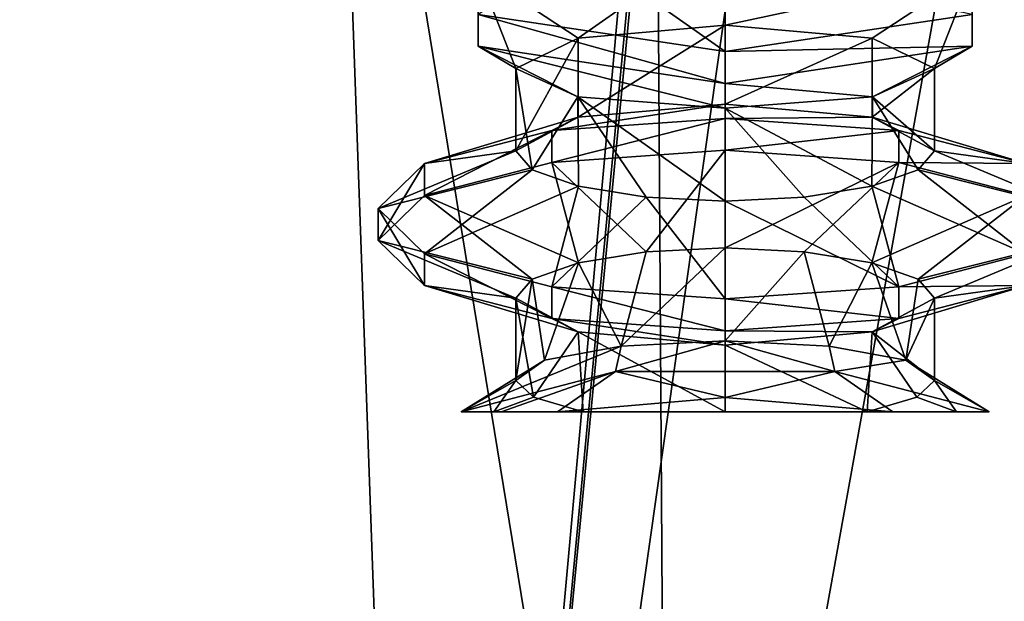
# Model space of a CAD drawing. Header units: millimetres. Extents: x -18.9 to 18.9, y -8.8 to 59.9.
# Tile 9 of 256: x -10.6 to -6.1, y 0.5 to 3.2. Entities that reach past the tile are written whole.
import ezdxf

# ---------------------------------------------------------------- set-up
doc = ezdxf.new("R2010")
doc.units = ezdxf.units.MM
doc.header["$LTSCALE"] = 65.185185
for name, color, linetype in [('1295', 7, 'CONTINUOUS'), ('2824', 7, 'CONTINUOUS'), ('2825', 7, 'CONTINUOUS'), ('2886', 7, 'CONTINUOUS'), ('2887', 7, 'CONTINUOUS'), ('2888', 7, 'CONTINUOUS'), ('2889', 7, 'CONTINUOUS'), ('2890', 7, 'CONTINUOUS'), ('2891', 7, 'CONTINUOUS'), ('2898', 7, 'CONTINUOUS'), ('2899', 7, 'CONTINUOUS'), ('2900', 7, 'CONTINUOUS'), ('2901', 7, 'CONTINUOUS'), ('2902', 7, 'CONTINUOUS'), ('2903', 7, 'CONTINUOUS'), ('2904', 7, 'CONTINUOUS'), ('2905', 7, 'CONTINUOUS'), ('2906', 7, 'CONTINUOUS'), ('2907', 7, 'CONTINUOUS')]:
    doc.layers.add(name, color=color, linetype=linetype)

msp = doc.modelspace()

# ---------------------------------------------------------------- linework, layer by layer
at = {"layer": '1295', "color": 7, "linetype": 'Continuous'}
for points in [[(-8.6992, -6.3, -15.0691), (-5.5375, 26.593, -16.4953), (-3.2147, 32.4, -17.1005), (-8.6992, -6.3, -15.0691)], [(-3.2147, -3.5, -17.1005), (-8.6992, -6.3, -15.0691), (-3.2147, 32.4, -17.1005), (-3.2147, -3.5, -17.1005)], [(-5.5375, 26.593, -16.4953), (-8.6992, -6.3, -15.0691), (-5.5971, 26.4568, -16.4752), (-5.5375, 26.593, -16.4953)], [(-8.6992, -6.3, -15.0691), (-5.7352, 26.4, -16.4277), (-5.5971, 26.4568, -16.4752), (-8.6992, -6.3, -15.0691)], [(-13.3069, 26.4, -11.2109), (-9.8717, 26.4, -14.3286), (-13.3292, -6.3, -11.1841), (-13.3069, 26.4, -11.2109)], [(-13.3292, -6.3, -11.1841), (-9.8717, 26.4, -14.3286), (-8.6992, -6.3, -15.0691), (-13.3292, -6.3, -11.1841)], [(-12.7853, -3.5, 11.8024), (-7.6096, -3.5, 15.6478), (-12.5018, 26.4, 12.1021), (-12.7853, -3.5, 11.8024)], [(-7.6096, -3.5, 15.6478), (-7.8011, 26.4, 15.553), (-12.5018, 26.4, 12.1021), (-7.6096, -3.5, 15.6478)], [(-9.8717, 26.4, -14.3286), (-5.7352, 26.4, -16.4277), (-8.6992, -6.3, -15.0691), (-9.8717, 26.4, -14.3286)], [(-7.6096, -3.5, 15.6478), (-2.2237, 26.4, 17.2571), (-7.8011, 26.4, 15.553), (-7.6096, -3.5, 15.6478)], [(-7.6096, -3.5, 15.6478), (-1.389, -3.5, 17.3445), (-2.2237, 26.4, 17.2571), (-7.6096, -3.5, 15.6478)]]:
    msp.add_3dface(points, dxfattribs=at)
at = {"layer": '2824', "color": 7, "linetype": 'Continuous'}
for points in [[(-8.0174, 3.0954, 11.5321), (-7.35, 3.1556, 11.2582), (-8.0176, 2.737, 11.5323), (-8.0174, 3.0954, 11.5321)], [(-7.35, 3.1556, 11.2582), (-7.35, 2.797, 11.2582), (-8.0176, 2.737, 11.5323), (-7.35, 3.1556, 11.2582)], [(-7.35, 3.1556, 11.2582), (-6.6826, 3.0954, 11.5321), (-7.35, 2.797, 11.2582), (-7.35, 3.1556, 11.2582)], [(-8.3, 2.9576, 12.2082), (-8.0174, 3.0954, 11.5321), (-8.3, 2.5849, 12.2082), (-8.3, 2.9576, 12.2082)], [(-8.0174, 3.0954, 11.5321), (-8.0176, 2.737, 11.5323), (-8.3, 2.5849, 12.2082), (-8.0174, 3.0954, 11.5321)], [(-7.35, 2.797, 11.2582), (-6.6826, 3.0954, 11.5321), (-6.6824, 2.737, 11.5323), (-7.35, 2.797, 11.2582)], [(-6.6826, 3.0954, 11.5321), (-6.4, 2.9576, 12.2082), (-6.6824, 2.737, 11.5323), (-6.6826, 3.0954, 11.5321)], [(-6.4, 2.9576, 12.2082), (-6.4, 2.5849, 12.2082), (-6.6824, 2.737, 11.5323), (-6.4, 2.9576, 12.2082)], [(-8.0159, 2.0761, 11.5306), (-7.7081, 2.1265, 11.3283), (-7.8215, 1.6985, 11.3835), (-8.0159, 2.0761, 11.5306)], [(-7.7081, 2.1265, 11.3283), (-7.35, 2.1443, 11.2582), (-7.8215, 1.6985, 11.3835), (-7.7081, 2.1265, 11.3283)], [(-7.35, 2.1443, 11.2582), (-7.35, 1.7215, 11.2582), (-7.8215, 1.6985, 11.3835), (-7.35, 2.1443, 11.2582)], [(-7.35, 2.1443, 11.2582), (-6.9919, 2.1265, 11.3283), (-7.35, 1.7215, 11.2582), (-7.35, 2.1443, 11.2582)], [(-6.9919, 2.1265, 11.3283), (-6.8785, 1.6985, 11.3835), (-7.35, 1.7215, 11.2582), (-6.9919, 2.1265, 11.3283)], [(-6.9919, 2.1265, 11.3283), (-6.6841, 2.0761, 11.5306), (-6.8785, 1.6985, 11.3835), (-6.9919, 2.1265, 11.3283)], [(-8.2256, 2.0014, 11.8396), (-8.0159, 2.0761, 11.5306), (-8.1706, 1.6341, 11.7295), (-8.2256, 2.0014, 11.8396)], [(-8.0159, 2.0761, 11.5306), (-7.8215, 1.6985, 11.3835), (-8.1706, 1.6341, 11.7295), (-8.0159, 2.0761, 11.5306)], [(-6.6841, 2.0761, 11.5306), (-6.5294, 1.6341, 11.7295), (-6.8785, 1.6985, 11.3835), (-6.6841, 2.0761, 11.5306)], [(-6.6841, 2.0761, 11.5306), (-6.4744, 2.0014, 11.8396), (-6.5294, 1.6341, 11.7295), (-6.6841, 2.0761, 11.5306)], [(-8.3, 1.9151, 12.2082), (-8.2256, 2.0014, 11.8396), (-8.3, 1.5424, 12.2082), (-8.3, 1.9151, 12.2082)], [(-8.2256, 2.0014, 11.8396), (-8.1706, 1.6341, 11.7295), (-8.3, 1.5424, 12.2082), (-8.2256, 2.0014, 11.8396)], [(-6.4744, 2.0014, 11.8396), (-6.4, 1.9151, 12.2082), (-6.5294, 1.6341, 11.7295), (-6.4744, 2.0014, 11.8396)], [(-6.4, 1.9151, 12.2082), (-6.4, 1.5424, 12.2082), (-6.5294, 1.6341, 11.7295), (-6.4, 1.9151, 12.2082)]]:
    msp.add_3dface(points, dxfattribs=at)
at = {"layer": '2825', "color": 7, "linetype": 'Continuous'}
for points in [[(-8.019, 2.8293, 12.8827), (-8.3, 2.9576, 12.2082), (-8.2256, 2.4986, 12.5767), (-8.019, 2.8293, 12.8827)], [(-8.3, 2.9576, 12.2082), (-8.3, 2.5849, 12.2082), (-8.2256, 2.4986, 12.5767), (-8.3, 2.9576, 12.2082)], [(-6.4, 2.9576, 12.2082), (-6.681, 2.8293, 12.8827), (-6.4, 2.5849, 12.2082), (-6.4, 2.9576, 12.2082)], [(-8.019, 2.8293, 12.8827), (-8.2256, 2.4986, 12.5767), (-8.0159, 2.4239, 12.8858), (-8.019, 2.8293, 12.8827)], [(-7.35, 2.7785, 13.1582), (-8.019, 2.8293, 12.8827), (-7.35, 2.3557, 13.1582), (-7.35, 2.7785, 13.1582)], [(-8.019, 2.8293, 12.8827), (-8.0159, 2.4239, 12.8858), (-7.7081, 2.3735, 13.0881), (-8.019, 2.8293, 12.8827)], [(-8.019, 2.8293, 12.8827), (-7.7081, 2.3735, 13.0881), (-7.35, 2.3557, 13.1582), (-8.019, 2.8293, 12.8827)], [(-6.681, 2.8293, 12.8827), (-7.35, 2.7785, 13.1582), (-6.6841, 2.4239, 12.8858), (-6.681, 2.8293, 12.8827)], [(-6.681, 2.8293, 12.8827), (-6.6841, 2.4239, 12.8858), (-6.4744, 2.4986, 12.5768), (-6.681, 2.8293, 12.8827)], [(-6.681, 2.8293, 12.8827), (-6.4744, 2.4986, 12.5768), (-6.4, 2.5849, 12.2082), (-6.681, 2.8293, 12.8827)], [(-7.35, 2.7785, 13.1582), (-7.35, 2.3557, 13.1582), (-6.9919, 2.3735, 13.0881), (-7.35, 2.7785, 13.1582)], [(-7.35, 2.7785, 13.1582), (-6.9919, 2.3735, 13.0881), (-6.6841, 2.4239, 12.8858), (-7.35, 2.7785, 13.1582)], [(-8.0176, 1.763, 12.884), (-8.3, 1.9151, 12.2082), (-8.22, 1.4662, 12.5898), (-8.0176, 1.763, 12.884)], [(-8.3, 1.9151, 12.2082), (-8.3, 1.5424, 12.2082), (-8.22, 1.4662, 12.5898), (-8.3, 1.9151, 12.2082)], [(-6.4, 1.9151, 12.2082), (-6.6824, 1.763, 12.8841), (-6.4, 1.5424, 12.2082), (-6.4, 1.9151, 12.2082)], [(-8.0176, 1.763, 12.884), (-8.22, 1.4662, 12.5898), (-7.9949, 1.4, 12.9058), (-8.0176, 1.763, 12.884)], [(-7.35, 1.703, 13.1582), (-8.0176, 1.763, 12.884), (-7.35, 1.4, 13.1581), (-7.35, 1.703, 13.1582)], [(-8.0176, 1.763, 12.884), (-7.9949, 1.4, 12.9058), (-7.35, 1.4, 13.1581), (-8.0176, 1.763, 12.884)], [(-6.6824, 1.763, 12.8841), (-7.35, 1.703, 13.1582), (-6.7051, 1.4, 12.9058), (-6.6824, 1.763, 12.8841)], [(-6.6824, 1.763, 12.8841), (-6.7051, 1.4, 12.9058), (-6.48, 1.4662, 12.5898), (-6.6824, 1.763, 12.8841)], [(-6.4, 1.5424, 12.2082), (-6.6824, 1.763, 12.8841), (-6.48, 1.4662, 12.5898), (-6.4, 1.5424, 12.2082)], [(-6.7051, 1.4, 12.9058), (-7.35, 1.703, 13.1582), (-7.35, 1.4, 13.1581), (-6.7051, 1.4, 12.9058)]]:
    msp.add_3dface(points, dxfattribs=at)
at = {"layer": '2886', "color": 7, "linetype": 'Continuous'}
for points in [[(-6.2285, 3.0592, 12.8139), (-6.2285, 3.3959, 11.5635), (-6.2285, 3.2041, 12.8529), (-6.2285, 3.0592, 12.8139)], [(-7.35, 3.0358, 13.4782), (-6.2285, 3.0592, 12.8139), (-6.2285, 3.2041, 12.8529), (-7.35, 3.0358, 13.4782)], [(-7.35, 2.8909, 13.4392), (-6.2285, 3.0592, 12.8139), (-7.35, 3.0358, 13.4782), (-7.35, 2.8909, 13.4392)]]:
    msp.add_3dface(points, dxfattribs=at)
at = {"layer": '2887', "color": 7, "linetype": 'Continuous'}
for points in [[(-8.4715, 3.2041, 12.8529), (-8.4715, 3.5408, 11.6025), (-8.4715, 3.0592, 12.8139), (-8.4715, 3.2041, 12.8529)], [(-8.4715, 3.5408, 11.6025), (-8.4715, 3.3959, 11.5635), (-8.4715, 3.0592, 12.8139), (-8.4715, 3.5408, 11.6025)], [(-7.35, 2.8909, 13.4392), (-7.35, 3.0358, 13.4782), (-8.4715, 3.2041, 12.8529), (-7.35, 2.8909, 13.4392)], [(-7.35, 2.8909, 13.4392), (-8.4715, 3.2041, 12.8529), (-8.4715, 3.0592, 12.8139), (-7.35, 2.8909, 13.4392)]]:
    msp.add_3dface(points, dxfattribs=at)
at = {"layer": '2888', "color": 7, "linetype": 'Continuous'}
for points in [[(-7.35, 3.5642, 10.9382), (-6.2285, 3.3959, 11.5635), (-7.35, 3.1556, 11.2582), (-7.35, 3.5642, 10.9382)], [(-7.35, 3.1556, 11.2582), (-6.2285, 3.3959, 11.5635), (-6.6826, 3.0954, 11.5321), (-7.35, 3.1556, 11.2582)], [(-6.6826, 3.0954, 11.5321), (-6.2285, 3.3959, 11.5635), (-6.4, 2.9576, 12.2082), (-6.6826, 3.0954, 11.5321)], [(-6.2285, 3.3959, 11.5635), (-6.2285, 3.0592, 12.8139), (-6.4, 2.9576, 12.2082), (-6.2285, 3.3959, 11.5635)], [(-6.2285, 3.0592, 12.8139), (-7.35, 2.8909, 13.4392), (-6.681, 2.8293, 12.8827), (-6.2285, 3.0592, 12.8139)], [(-6.4, 2.9576, 12.2082), (-6.2285, 3.0592, 12.8139), (-6.681, 2.8293, 12.8827), (-6.4, 2.9576, 12.2082)], [(-6.681, 2.8293, 12.8827), (-7.35, 2.8909, 13.4392), (-7.35, 2.7785, 13.1582), (-6.681, 2.8293, 12.8827)]]:
    msp.add_3dface(points, dxfattribs=at)
at = {"layer": '2889', "color": 7, "linetype": 'Continuous'}
for points in [[(-7.35, 3.5642, 10.9382), (-8.0174, 3.0954, 11.5321), (-8.4715, 3.3959, 11.5635), (-7.35, 3.5642, 10.9382)], [(-7.35, 3.5642, 10.9382), (-7.35, 3.1556, 11.2582), (-8.0174, 3.0954, 11.5321), (-7.35, 3.5642, 10.9382)], [(-8.0174, 3.0954, 11.5321), (-8.3, 2.9576, 12.2082), (-8.4715, 3.3959, 11.5635), (-8.0174, 3.0954, 11.5321)], [(-8.4715, 3.3959, 11.5635), (-8.3, 2.9576, 12.2082), (-8.4715, 3.0592, 12.8139), (-8.4715, 3.3959, 11.5635)], [(-7.35, 2.7785, 13.1582), (-7.35, 2.8909, 13.4392), (-8.4715, 3.0592, 12.8139), (-7.35, 2.7785, 13.1582)], [(-8.019, 2.8293, 12.8827), (-7.35, 2.7785, 13.1582), (-8.4715, 3.0592, 12.8139), (-8.019, 2.8293, 12.8827)], [(-8.3, 2.9576, 12.2082), (-8.019, 2.8293, 12.8827), (-8.4715, 3.0592, 12.8139), (-8.3, 2.9576, 12.2082)]]:
    msp.add_3dface(points, dxfattribs=at)
at = {"layer": '2890', "color": 7, "linetype": 'Continuous'}
msp.add_3dface([(-7.35, 3.0358, 13.4782), (-6.2285, 3.2041, 12.8529), (-7.35, 3.4444, 13.1582), (-7.35, 3.0358, 13.4782)], dxfattribs=at)
at = {"layer": '2891', "color": 7, "linetype": 'Continuous'}
for points in [[(-7.35, 3.0358, 13.4782), (-8.0174, 3.5046, 12.8843), (-8.4715, 3.2041, 12.8529), (-7.35, 3.0358, 13.4782)], [(-7.35, 3.0358, 13.4782), (-7.35, 3.4444, 13.1582), (-8.0174, 3.5046, 12.8843), (-7.35, 3.0358, 13.4782)]]:
    msp.add_3dface(points, dxfattribs=at)
at = {"layer": '2898', "color": 7, "linetype": 'Continuous'}
for points in [[(-8.4005, 1.4, 12.4251), (-8.5484, 1.4, 11.7538), (-8.3672, 1.4, 11.4322), (-8.4005, 1.4, 12.4251)], [(-7.9949, 1.4, 12.9058), (-8.4005, 1.4, 12.4251), (-8.1109, 1.4, 11.1768), (-7.9949, 1.4, 12.9058)], [(-8.1109, 1.4, 11.1768), (-8.4005, 1.4, 12.4251), (-8.3672, 1.4, 11.4322), (-8.1109, 1.4, 11.1768)], [(-7.9949, 1.4, 12.9058), (-8.1109, 1.4, 11.1768), (-7.35, 1.4, 10.9885), (-7.9949, 1.4, 12.9058)], [(-7.9949, 1.4, 12.9058), (-7.35, 1.4, 10.9885), (-7.35, 1.4, 13.1581), (-7.9949, 1.4, 12.9058)], [(-6.5891, 1.4, 11.1768), (-6.7051, 1.4, 12.9058), (-7.35, 1.4, 13.1581), (-6.5891, 1.4, 11.1768)], [(-7.35, 1.4, 10.9885), (-6.5891, 1.4, 11.1768), (-7.35, 1.4, 13.1581), (-7.35, 1.4, 10.9885)], [(-6.2995, 1.4, 12.4251), (-6.7051, 1.4, 12.9058), (-6.3328, 1.4, 11.4322), (-6.2995, 1.4, 12.4251)], [(-6.7051, 1.4, 12.9058), (-6.5891, 1.4, 11.1768), (-6.3328, 1.4, 11.4322), (-6.7051, 1.4, 12.9058)], [(-6.1516, 1.4, 11.7538), (-6.2995, 1.4, 12.4251), (-6.3328, 1.4, 11.4322), (-6.1516, 1.4, 11.7538)]]:
    msp.add_3dface(points, dxfattribs=at)
at = {"layer": '2899', "color": 7, "linetype": 'Continuous'}
for points in [[(-8.5484, 1.4, 11.7538), (-7.8472, 1.5833, 11.0731), (-8.3672, 1.4, 11.4322), (-8.5484, 1.4, 11.7538)], [(-7.8472, 1.5833, 11.0731), (-8.1109, 1.4, 11.1768), (-8.3672, 1.4, 11.4322), (-7.8472, 1.5833, 11.0731)], [(-7.8472, 1.5833, 11.0731), (-7.35, 1.4642, 10.9382), (-8.1109, 1.4, 11.1768), (-7.8472, 1.5833, 11.0731)], [(-7.8472, 1.5833, 11.0731), (-6.8528, 1.5833, 11.0731), (-7.35, 1.4642, 10.9382), (-7.8472, 1.5833, 11.0731)], [(-6.8528, 1.5833, 11.0731), (-6.5891, 1.4, 11.1768), (-7.35, 1.4642, 10.9382), (-6.8528, 1.5833, 11.0731)], [(-6.8528, 1.5833, 11.0731), (-6.1516, 1.4, 11.7538), (-6.5891, 1.4, 11.1768), (-6.8528, 1.5833, 11.0731)], [(-6.5891, 1.4, 11.1768), (-6.1516, 1.4, 11.7538), (-6.3328, 1.4, 11.4322), (-6.5891, 1.4, 11.1768)]]:
    msp.add_3dface(points, dxfattribs=at)
at = {"layer": '2900', "color": 7, "linetype": 'Continuous'}
for points in [[(-8.1109, 1.4, 11.1768), (-7.35, 1.4642, 10.9382), (-7.35, 1.4, 10.9885), (-8.1109, 1.4, 11.1768)], [(-7.35, 1.4642, 10.9382), (-6.5891, 1.4, 11.1768), (-7.35, 1.4, 10.9885), (-7.35, 1.4642, 10.9382)]]:
    msp.add_3dface(points, dxfattribs=at)
at = {"layer": '2901', "color": 7, "linetype": 'Continuous'}
for points in [[(-8.1706, 1.6341, 11.7295), (-7.8215, 1.6985, 11.3835), (-8.5484, 1.4, 11.7538), (-8.1706, 1.6341, 11.7295)], [(-8.5484, 1.4, 11.7538), (-7.8215, 1.6985, 11.3835), (-7.8472, 1.5833, 11.0731), (-8.5484, 1.4, 11.7538)], [(-7.8215, 1.6985, 11.3835), (-7.35, 1.7215, 11.2582), (-7.8472, 1.5833, 11.0731), (-7.8215, 1.6985, 11.3835)], [(-7.8472, 1.5833, 11.0731), (-7.35, 1.7215, 11.2582), (-6.8528, 1.5833, 11.0731), (-7.8472, 1.5833, 11.0731)], [(-7.35, 1.7215, 11.2582), (-6.8785, 1.6985, 11.3835), (-6.8528, 1.5833, 11.0731), (-7.35, 1.7215, 11.2582)], [(-6.8785, 1.6985, 11.3835), (-6.5294, 1.6341, 11.7295), (-6.8528, 1.5833, 11.0731), (-6.8785, 1.6985, 11.3835)], [(-8.3, 1.5424, 12.2082), (-8.1706, 1.6341, 11.7295), (-8.5484, 1.4, 11.7538), (-8.3, 1.5424, 12.2082)], [(-6.8528, 1.5833, 11.0731), (-6.5294, 1.6341, 11.7295), (-6.1516, 1.4, 11.7538), (-6.8528, 1.5833, 11.0731)], [(-6.5294, 1.6341, 11.7295), (-6.4, 1.5424, 12.2082), (-6.1516, 1.4, 11.7538), (-6.5294, 1.6341, 11.7295)], [(-8.4005, 1.4, 12.4251), (-8.3, 1.5424, 12.2082), (-8.5484, 1.4, 11.7538), (-8.4005, 1.4, 12.4251)], [(-8.22, 1.4662, 12.5898), (-8.3, 1.5424, 12.2082), (-8.4005, 1.4, 12.4251), (-8.22, 1.4662, 12.5898)], [(-6.2995, 1.4, 12.4251), (-6.4, 1.5424, 12.2082), (-6.48, 1.4662, 12.5898), (-6.2995, 1.4, 12.4251)], [(-6.1516, 1.4, 11.7538), (-6.4, 1.5424, 12.2082), (-6.2995, 1.4, 12.4251), (-6.1516, 1.4, 11.7538)], [(-7.9949, 1.4, 12.9058), (-8.22, 1.4662, 12.5898), (-8.4005, 1.4, 12.4251), (-7.9949, 1.4, 12.9058)], [(-6.7051, 1.4, 12.9058), (-6.2995, 1.4, 12.4251), (-6.48, 1.4662, 12.5898), (-6.7051, 1.4, 12.9058)]]:
    msp.add_3dface(points, dxfattribs=at)
at = {"layer": '2902', "color": 7, "linetype": 'Continuous'}
for points in [[(-7.35, 2.587, 10.6679), (-7.35, 2.7319, 10.7068), (-6.5625, 2.677, 10.9106), (-7.35, 2.587, 10.6679)], [(-7.35, 2.587, 10.6679), (-6.5625, 2.677, 10.9106), (-6.5625, 2.5322, 10.8716), (-7.35, 2.587, 10.6679)], [(-6.5625, 2.677, 10.9106), (-5.986, 2.5272, 11.4673), (-6.5625, 2.5322, 10.8716), (-6.5625, 2.677, 10.9106)], [(-5.986, 2.5272, 11.4673), (-5.986, 2.3823, 11.4283), (-6.5625, 2.5322, 10.8716), (-5.986, 2.5272, 11.4673)], [(-5.986, 2.1177, 12.9881), (-6.5625, 1.9678, 13.5448), (-5.986, 1.9728, 12.9491), (-5.986, 2.1177, 12.9881)], [(-6.5625, 1.9678, 13.5448), (-7.35, 1.913, 13.7485), (-6.5625, 1.823, 13.5058), (-6.5625, 1.9678, 13.5448)], [(-6.5625, 1.9678, 13.5448), (-6.5625, 1.823, 13.5058), (-5.986, 1.9728, 12.9491), (-6.5625, 1.9678, 13.5448)], [(-7.35, 1.913, 13.7485), (-7.35, 1.7681, 13.7095), (-6.5625, 1.823, 13.5058), (-7.35, 1.913, 13.7485)]]:
    msp.add_3dface(points, dxfattribs=at)
at = {"layer": '2903', "color": 7, "linetype": 'Continuous'}
for points in [[(-7.35, 2.7319, 10.7068), (-7.35, 2.587, 10.6679), (-8.1375, 2.5322, 10.8716), (-7.35, 2.7319, 10.7068)], [(-8.1375, 2.677, 10.9106), (-7.35, 2.7319, 10.7068), (-8.1375, 2.5322, 10.8716), (-8.1375, 2.677, 10.9106)], [(-8.714, 2.5272, 11.4673), (-8.1375, 2.677, 10.9106), (-8.714, 2.3823, 11.4283), (-8.714, 2.5272, 11.4673)], [(-8.714, 2.3823, 11.4283), (-8.1375, 2.677, 10.9106), (-8.1375, 2.5322, 10.8716), (-8.714, 2.3823, 11.4283)], [(-8.925, 2.3224, 12.2277), (-8.714, 2.5272, 11.4673), (-8.925, 2.1776, 12.1887), (-8.925, 2.3224, 12.2277)], [(-8.925, 2.1776, 12.1887), (-8.714, 2.5272, 11.4673), (-8.714, 2.3823, 11.4283), (-8.925, 2.1776, 12.1887)], [(-8.714, 2.1177, 12.9881), (-8.925, 2.3224, 12.2277), (-8.714, 1.9728, 12.9491), (-8.714, 2.1177, 12.9881)], [(-8.714, 1.9728, 12.9491), (-8.925, 2.3224, 12.2277), (-8.925, 2.1776, 12.1887), (-8.714, 1.9728, 12.9491)], [(-8.1375, 1.9678, 13.5448), (-8.714, 2.1177, 12.9881), (-8.1375, 1.823, 13.5058), (-8.1375, 1.9678, 13.5448)], [(-8.1375, 1.823, 13.5058), (-8.714, 2.1177, 12.9881), (-8.714, 1.9728, 12.9491), (-8.1375, 1.823, 13.5058)], [(-7.35, 1.913, 13.7485), (-8.1375, 1.9678, 13.5448), (-7.35, 1.7681, 13.7095), (-7.35, 1.913, 13.7485)], [(-7.35, 1.7681, 13.7095), (-8.1375, 1.9678, 13.5448), (-8.1375, 1.823, 13.5058), (-7.35, 1.7681, 13.7095)]]:
    msp.add_3dface(points, dxfattribs=at)
at = {"layer": '2904', "color": 7, "linetype": 'Continuous'}
for points in [[(-7.35, 2.1443, 11.2582), (-7.35, 2.587, 10.6679), (-6.5625, 2.5322, 10.8716), (-7.35, 2.1443, 11.2582)], [(-6.9919, 2.1265, 11.3283), (-7.35, 2.1443, 11.2582), (-6.5625, 2.5322, 10.8716), (-6.9919, 2.1265, 11.3283)], [(-6.6841, 2.0761, 11.5306), (-6.9919, 2.1265, 11.3283), (-6.5625, 2.5322, 10.8716), (-6.6841, 2.0761, 11.5306)], [(-5.986, 2.3823, 11.4283), (-6.6841, 2.0761, 11.5306), (-6.5625, 2.5322, 10.8716), (-5.986, 2.3823, 11.4283)], [(-6.4744, 2.0014, 11.8396), (-6.6841, 2.0761, 11.5306), (-5.986, 2.3823, 11.4283), (-6.4744, 2.0014, 11.8396)], [(-5.775, 2.1776, 12.1887), (-6.4744, 2.0014, 11.8396), (-5.986, 2.3823, 11.4283), (-5.775, 2.1776, 12.1887)], [(-6.4, 1.9151, 12.2082), (-6.4744, 2.0014, 11.8396), (-5.775, 2.1776, 12.1887), (-6.4, 1.9151, 12.2082)], [(-5.986, 1.9728, 12.9491), (-6.4, 1.9151, 12.2082), (-5.775, 2.1776, 12.1887), (-5.986, 1.9728, 12.9491)], [(-6.6824, 1.763, 12.8841), (-6.4, 1.9151, 12.2082), (-5.986, 1.9728, 12.9491), (-6.6824, 1.763, 12.8841)], [(-6.5625, 1.823, 13.5058), (-6.6824, 1.763, 12.8841), (-5.986, 1.9728, 12.9491), (-6.5625, 1.823, 13.5058)], [(-7.35, 1.7681, 13.7095), (-6.6824, 1.763, 12.8841), (-6.5625, 1.823, 13.5058), (-7.35, 1.7681, 13.7095)], [(-7.35, 1.7681, 13.7095), (-7.35, 1.703, 13.1582), (-6.6824, 1.763, 12.8841), (-7.35, 1.7681, 13.7095)]]:
    msp.add_3dface(points, dxfattribs=at)
at = {"layer": '2905', "color": 7, "linetype": 'Continuous'}
for points in [[(-8.1375, 2.5322, 10.8716), (-7.35, 2.587, 10.6679), (-7.7081, 2.1265, 11.3283), (-8.1375, 2.5322, 10.8716)], [(-7.7081, 2.1265, 11.3283), (-7.35, 2.587, 10.6679), (-7.35, 2.1443, 11.2582), (-7.7081, 2.1265, 11.3283)], [(-8.714, 2.3823, 11.4283), (-8.1375, 2.5322, 10.8716), (-8.0159, 2.0761, 11.5306), (-8.714, 2.3823, 11.4283)], [(-8.0159, 2.0761, 11.5306), (-8.1375, 2.5322, 10.8716), (-7.7081, 2.1265, 11.3283), (-8.0159, 2.0761, 11.5306)], [(-8.925, 2.1776, 12.1887), (-8.714, 2.3823, 11.4283), (-8.2256, 2.0014, 11.8396), (-8.925, 2.1776, 12.1887)], [(-8.2256, 2.0014, 11.8396), (-8.714, 2.3823, 11.4283), (-8.0159, 2.0761, 11.5306), (-8.2256, 2.0014, 11.8396)], [(-8.714, 1.9728, 12.9491), (-8.925, 2.1776, 12.1887), (-8.3, 1.9151, 12.2082), (-8.714, 1.9728, 12.9491)], [(-8.3, 1.9151, 12.2082), (-8.925, 2.1776, 12.1887), (-8.2256, 2.0014, 11.8396), (-8.3, 1.9151, 12.2082)], [(-8.1375, 1.823, 13.5058), (-8.714, 1.9728, 12.9491), (-8.0176, 1.763, 12.884), (-8.1375, 1.823, 13.5058)], [(-8.0176, 1.763, 12.884), (-8.714, 1.9728, 12.9491), (-8.3, 1.9151, 12.2082), (-8.0176, 1.763, 12.884)], [(-7.35, 1.7681, 13.7095), (-8.1375, 1.823, 13.5058), (-7.35, 1.703, 13.1582), (-7.35, 1.7681, 13.7095)], [(-7.35, 1.703, 13.1582), (-8.1375, 1.823, 13.5058), (-8.0176, 1.763, 12.884), (-7.35, 1.703, 13.1582)]]:
    msp.add_3dface(points, dxfattribs=at)
at = {"layer": '2906', "color": 7, "linetype": 'Continuous'}
for points in [[(-7.35, 2.7319, 10.7068), (-7.35, 2.797, 11.2582), (-6.6824, 2.737, 11.5323), (-7.35, 2.7319, 10.7068)], [(-7.35, 2.7319, 10.7068), (-6.6824, 2.737, 11.5323), (-6.5625, 2.677, 10.9106), (-7.35, 2.7319, 10.7068)], [(-6.6824, 2.737, 11.5323), (-6.4, 2.5849, 12.2082), (-5.986, 2.5272, 11.4673), (-6.6824, 2.737, 11.5323)], [(-6.5625, 2.677, 10.9106), (-6.6824, 2.737, 11.5323), (-5.986, 2.5272, 11.4673), (-6.5625, 2.677, 10.9106)], [(-6.4, 2.5849, 12.2082), (-6.4744, 2.4986, 12.5768), (-5.775, 2.3224, 12.2277), (-6.4, 2.5849, 12.2082)], [(-5.986, 2.5272, 11.4673), (-6.4, 2.5849, 12.2082), (-5.775, 2.3224, 12.2277), (-5.986, 2.5272, 11.4673)], [(-6.4744, 2.4986, 12.5768), (-6.6841, 2.4239, 12.8858), (-5.986, 2.1177, 12.9881), (-6.4744, 2.4986, 12.5768)], [(-5.775, 2.3224, 12.2277), (-6.4744, 2.4986, 12.5768), (-5.986, 2.1177, 12.9881), (-5.775, 2.3224, 12.2277)], [(-6.6841, 2.4239, 12.8858), (-6.9919, 2.3735, 13.0881), (-6.5625, 1.9678, 13.5448), (-6.6841, 2.4239, 12.8858)], [(-5.986, 2.1177, 12.9881), (-6.6841, 2.4239, 12.8858), (-6.5625, 1.9678, 13.5448), (-5.986, 2.1177, 12.9881)], [(-6.9919, 2.3735, 13.0881), (-7.35, 2.3557, 13.1582), (-6.5625, 1.9678, 13.5448), (-6.9919, 2.3735, 13.0881)], [(-7.35, 2.3557, 13.1582), (-7.35, 1.913, 13.7485), (-6.5625, 1.9678, 13.5448), (-7.35, 2.3557, 13.1582)]]:
    msp.add_3dface(points, dxfattribs=at)
at = {"layer": '2907', "color": 7, "linetype": 'Continuous'}
for points in [[(-7.35, 2.7319, 10.7068), (-8.1375, 2.677, 10.9106), (-7.35, 2.797, 11.2582), (-7.35, 2.7319, 10.7068)], [(-7.35, 2.797, 11.2582), (-8.1375, 2.677, 10.9106), (-8.0176, 2.737, 11.5323), (-7.35, 2.797, 11.2582)], [(-8.1375, 2.677, 10.9106), (-8.714, 2.5272, 11.4673), (-8.0176, 2.737, 11.5323), (-8.1375, 2.677, 10.9106)], [(-8.0176, 2.737, 11.5323), (-8.714, 2.5272, 11.4673), (-8.3, 2.5849, 12.2082), (-8.0176, 2.737, 11.5323)], [(-8.714, 2.5272, 11.4673), (-8.925, 2.3224, 12.2277), (-8.3, 2.5849, 12.2082), (-8.714, 2.5272, 11.4673)], [(-8.3, 2.5849, 12.2082), (-8.925, 2.3224, 12.2277), (-8.2256, 2.4986, 12.5767), (-8.3, 2.5849, 12.2082)], [(-8.925, 2.3224, 12.2277), (-8.714, 2.1177, 12.9881), (-8.2256, 2.4986, 12.5767), (-8.925, 2.3224, 12.2277)], [(-8.2256, 2.4986, 12.5767), (-8.714, 2.1177, 12.9881), (-8.0159, 2.4239, 12.8858), (-8.2256, 2.4986, 12.5767)], [(-8.714, 2.1177, 12.9881), (-8.1375, 1.9678, 13.5448), (-8.0159, 2.4239, 12.8858), (-8.714, 2.1177, 12.9881)], [(-8.0159, 2.4239, 12.8858), (-8.1375, 1.9678, 13.5448), (-7.7081, 2.3735, 13.0881), (-8.0159, 2.4239, 12.8858)], [(-8.1375, 1.9678, 13.5448), (-7.35, 1.913, 13.7485), (-7.7081, 2.3735, 13.0881), (-8.1375, 1.9678, 13.5448)], [(-7.7081, 2.3735, 13.0881), (-7.35, 1.913, 13.7485), (-7.35, 2.3557, 13.1582), (-7.7081, 2.3735, 13.0881)]]:
    msp.add_3dface(points, dxfattribs=at)

doc.saveas('drawing.dxf')
